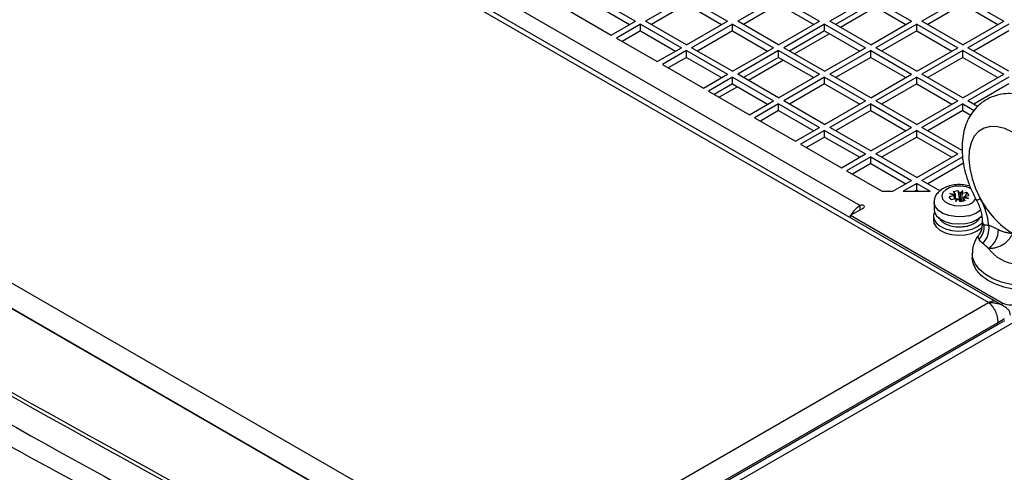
# Model space of a CAD drawing. Header units: millimetres. Extents: x 11 to 939, y -289 to 1138.
# Tile 83 of 86: x 771 to 866, y 1012 to 1056. Entities that reach past the tile are written whole.
import ezdxf

# ---------------------------------------------------------------- set-up
doc = ezdxf.new("R2010")
doc.units = ezdxf.units.MM

msp = doc.modelspace()

# ---------------------------------------------------------------- linework, layer by layer
at = {"color": 7, "linetype": 'Continuous', "lineweight": 25}
for p, q in [((864.38, 1028.363), (750.96, 1093.839)), ((865.13, 1028.437), (751.71, 1093.913)), ((768.585, 1085.889), (851.953, 1037.762)), ((705.352, 1067.51), (818.772, 1002.034)), ((818.401, 999.74), (702.435, 1066.686)), ((704.471, 1065.569), (817.531, 1000.301)), ((826.25, 1057.907), (830.209, 1055.621)), ((835.159, 1057.907), (831.199, 1055.621)), ((835.159, 1057.907), (839.119, 1055.621)), ((844.069, 1057.907), (840.109, 1055.621)), ((844.069, 1057.907), (848.029, 1055.621)), ((852.978, 1057.907), (849.019, 1055.621)), ((852.978, 1057.907), (856.938, 1055.621)), ((861.888, 1057.907), (857.928, 1055.621)), ((861.888, 1057.907), (865.848, 1055.621)), ((823.916, 1056.56), (827.876, 1054.274)), ((826.25, 1057.253), (829.644, 1055.294)), ((835.159, 1057.253), (831.765, 1055.294)), ((835.159, 1057.253), (838.553, 1055.294)), ((844.069, 1057.253), (840.675, 1055.294)), ((844.069, 1057.253), (847.463, 1055.294)), ((852.978, 1057.253), (849.584, 1055.294)), ((853.453, 1056.979), (850.059, 1055.02)), ((852.978, 1057.253), (856.372, 1055.294)), ((861.888, 1057.253), (858.494, 1055.294)), ((861.888, 1057.253), (865.282, 1055.294)), ((827.876, 1054.274), (830.209, 1055.621)), ((835.159, 1053.335), (831.199, 1055.621)), ((835.159, 1053.335), (839.119, 1055.621)), ((844.069, 1053.335), (840.109, 1055.621)), ((844.069, 1053.335), (848.029, 1055.621)), ((852.978, 1053.335), (849.019, 1055.621)), ((852.978, 1053.335), (856.938, 1055.621)), ((861.888, 1053.335), (857.928, 1055.621)), ((861.888, 1053.335), (865.848, 1055.621)), ((830.704, 1055.335), (828.371, 1053.988)), ((830.704, 1054.682), (828.937, 1053.661)), ((830.704, 1055.335), (834.664, 1053.049)), ((830.704, 1054.682), (830.704, 1055.335)), ((830.704, 1054.682), (834.098, 1052.722)), ((839.614, 1055.335), (835.654, 1053.049)), ((839.614, 1054.682), (836.22, 1052.722)), ((839.614, 1055.335), (843.574, 1053.049)), ((839.614, 1054.682), (839.614, 1055.335)), ((839.614, 1054.682), (843.008, 1052.722)), ((848.524, 1055.335), (844.564, 1053.049)), ((848.524, 1054.682), (845.13, 1052.722)), ((848.524, 1055.335), (852.483, 1053.049)), ((848.524, 1054.682), (848.524, 1055.335)), ((848.524, 1054.682), (851.918, 1052.722)), ((857.433, 1055.335), (853.473, 1053.049)), ((857.433, 1054.682), (854.039, 1052.722)), ((857.433, 1055.335), (861.393, 1053.049)), ((857.433, 1054.682), (857.433, 1055.335)), ((857.433, 1054.682), (860.827, 1052.722)), ((866.343, 1055.335), (862.383, 1053.049)), ((866.343, 1054.682), (862.949, 1052.722)), ((828.371, 1053.988), (832.331, 1051.702)), ((848.999, 1054.407), (845.605, 1052.448)), ((832.331, 1051.702), (834.664, 1053.049)), ((835.159, 1052.763), (832.826, 1051.416)), ((835.159, 1052.763), (839.119, 1050.477)), ((835.159, 1052.11), (835.159, 1052.763)), ((839.614, 1050.763), (835.654, 1053.049)), ((839.614, 1050.763), (843.574, 1053.049)), ((844.069, 1052.763), (840.109, 1050.477)), ((844.069, 1052.763), (848.029, 1050.477)), ((844.069, 1052.11), (844.069, 1052.763)), ((848.524, 1050.763), (844.564, 1053.049)), ((848.524, 1050.763), (852.483, 1053.049)), ((852.978, 1052.763), (849.019, 1050.477)), ((852.978, 1052.763), (856.938, 1050.477)), ((852.978, 1052.11), (852.978, 1052.763)), ((857.433, 1050.763), (853.473, 1053.049)), ((857.433, 1050.763), (861.393, 1053.049)), ((861.888, 1052.763), (857.928, 1050.477)), ((861.888, 1052.763), (865.848, 1050.477)), ((861.888, 1052.11), (861.888, 1052.763)), ((866.343, 1050.763), (862.383, 1053.049)), ((835.159, 1052.11), (833.392, 1051.09)), ((835.159, 1052.11), (838.553, 1050.151)), ((844.069, 1052.11), (840.675, 1050.151)), ((844.544, 1051.836), (841.15, 1049.876)), ((844.069, 1052.11), (847.463, 1050.151)), ((852.978, 1052.11), (849.584, 1050.151)), ((852.978, 1052.11), (856.372, 1050.151)), ((861.888, 1052.11), (858.494, 1050.151)), ((861.888, 1052.11), (865.282, 1050.151)), ((832.826, 1051.416), (836.786, 1049.13)), ((836.786, 1049.13), (839.119, 1050.477)), ((839.614, 1050.192), (837.281, 1048.845)), ((839.614, 1050.192), (843.574, 1047.906)), ((839.614, 1049.538), (839.614, 1050.192)), ((844.069, 1048.191), (840.109, 1050.477)), ((844.069, 1048.191), (848.029, 1050.477)), ((848.524, 1050.192), (844.564, 1047.906)), ((848.524, 1050.192), (852.483, 1047.906)), ((848.524, 1049.538), (848.524, 1050.192)), ((852.978, 1048.191), (849.019, 1050.477)), ((852.978, 1048.191), (856.938, 1050.477)), ((857.433, 1050.192), (853.473, 1047.906)), ((857.433, 1050.192), (861.393, 1047.906)), ((857.433, 1049.538), (857.433, 1050.192)), ((861.888, 1048.191), (857.928, 1050.477)), ((861.888, 1048.191), (865.848, 1050.477)), ((866.343, 1050.192), (862.383, 1047.906)), ((839.614, 1049.538), (837.846, 1048.518)), ((840.089, 1049.264), (838.321, 1048.244)), ((839.614, 1049.538), (843.008, 1047.579)), ((848.524, 1049.538), (845.13, 1047.579)), ((848.524, 1049.538), (851.918, 1047.579)), ((857.433, 1049.538), (854.039, 1047.579)), ((857.433, 1049.538), (860.827, 1047.579)), ((866.343, 1049.538), (862.949, 1047.579)), ((837.281, 1048.845), (841.24, 1046.559)), ((841.24, 1046.559), (843.574, 1047.906)), ((844.069, 1047.62), (841.735, 1046.273)), ((844.069, 1047.62), (848.029, 1045.334)), ((844.069, 1046.967), (844.069, 1047.62)), ((848.524, 1045.62), (844.564, 1047.906)), ((848.524, 1045.62), (852.483, 1047.906)), ((852.978, 1047.62), (849.019, 1045.334)), ((852.978, 1047.62), (856.938, 1045.334)), ((852.978, 1046.967), (852.978, 1047.62)), ((857.433, 1045.62), (853.473, 1047.906)), ((857.433, 1045.62), (861.393, 1047.906)), ((861.888, 1047.62), (857.928, 1045.334)), ((861.888, 1047.62), (862.994, 1046.981)), ((861.888, 1046.967), (861.888, 1047.62)), ((863.323, 1047.363), (862.383, 1047.906)), ((841.735, 1046.273), (845.695, 1043.987)), ((844.069, 1046.967), (842.301, 1045.946)), ((844.069, 1046.967), (847.463, 1045.007)), ((852.978, 1046.967), (849.584, 1045.007)), ((852.978, 1046.967), (856.372, 1045.007)), ((861.888, 1046.967), (858.494, 1045.007)), ((861.888, 1046.967), (862.66, 1046.521)), ((845.695, 1043.987), (848.029, 1045.334)), ((852.978, 1043.048), (849.019, 1045.334)), ((852.978, 1043.048), (856.938, 1045.334)), ((861.888, 1043.048), (857.928, 1045.334)), ((848.524, 1045.048), (846.19, 1043.701)), ((848.524, 1044.395), (846.756, 1043.375)), ((848.524, 1045.048), (852.483, 1042.762)), ((848.524, 1044.395), (848.524, 1045.048)), ((848.524, 1044.395), (851.918, 1042.436)), ((857.433, 1045.048), (853.473, 1042.762)), ((857.433, 1044.395), (854.039, 1042.436)), ((857.433, 1045.048), (861.393, 1042.762)), ((857.433, 1044.395), (857.433, 1045.048)), ((857.433, 1044.395), (860.827, 1042.436)), ((846.19, 1043.701), (850.15, 1041.415)), ((850.15, 1041.415), (852.483, 1042.762)), ((852.978, 1042.477), (850.645, 1041.129)), ((852.978, 1042.477), (856.938, 1040.191)), ((852.978, 1041.823), (852.978, 1042.477)), ((857.433, 1040.476), (853.473, 1042.762)), ((857.433, 1040.476), (861.393, 1042.762)), ((861.888, 1042.477), (857.928, 1040.191)), ((852.978, 1041.823), (851.211, 1040.803)), ((852.978, 1041.823), (856.372, 1039.864)), ((861.888, 1041.823), (858.494, 1039.864)), ((861.888, 1041.823), (861.969, 1041.777)), ((850.645, 1041.129), (854.074, 1039.15)), ((855.135, 1039.15), (856.938, 1040.191)), ((857.433, 1039.905), (856.125, 1039.15)), ((857.433, 1039.905), (858.741, 1039.15)), ((857.433, 1039.252), (857.433, 1039.905)), ((859.731, 1039.15), (857.928, 1040.191)), ((854.074, 1039.15), (855.135, 1039.15)), ((856.125, 1039.15), (858.741, 1039.15)), ((857.433, 1039.252), (857.256, 1039.15)), ((857.433, 1039.252), (857.61, 1039.15)), ((861.052, 1038.733), (860.581, 1038.621)), ((860.777, 1038.346), (860.581, 1038.621)), ((860.622, 1038.921), (861.138, 1038.852)), ((861.052, 1038.733), (860.622, 1038.921)), ((861.09, 1038.744), (860.622, 1038.921)), ((860.777, 1038.346), (861.248, 1038.458)), ((860.944, 1039.124), (861.42, 1039.237)), ((860.944, 1039.124), (861.138, 1038.852)), ((861.055, 1038.733), (861.052, 1038.733)), ((861.086, 1038.42), (861.055, 1038.733)), ((861.138, 1038.852), (861.139, 1038.849)), ((861.139, 1038.849), (861.155, 1038.436)), ((861.248, 1038.458), (861.172, 1038.15)), ((861.251, 1038.458), (861.248, 1038.458)), ((861.614, 1038.965), (861.42, 1039.237)), ((861.42, 1039.237), (861.585, 1038.297)), ((861.897, 1039.224), (861.614, 1038.965)), ((861.614, 1038.965), (861.615, 1038.963)), ((861.718, 1038.893), (861.897, 1039.224)), ((861.817, 1038.914), (861.82, 1038.916)), ((861.82, 1038.916), (861.897, 1039.224)), ((862.291, 1039.028), (861.82, 1038.916)), ((861.929, 1038.522), (861.915, 1038.171)), ((861.931, 1038.522), (861.929, 1038.522)), ((862.125, 1038.25), (861.931, 1038.522)), ((862.447, 1038.453), (861.931, 1038.522)), ((861.979, 1038.529), (862.447, 1038.453)), ((862.014, 1038.639), (862.016, 1038.641)), ((862.016, 1038.641), (862.487, 1038.753)), ((862.016, 1038.641), (862.447, 1038.453)), ((862.291, 1039.028), (862.11, 1038.663)), ((862.291, 1039.028), (862.487, 1038.753)), ((851.034, 1036.823), (852.307, 1037.558)), ((859.109, 1038.075), (859.109, 1037.381)), ((861.172, 1038.15), (861.454, 1038.409)), ((861.35, 1038.379), (861.172, 1038.15)), ((861.454, 1038.409), (861.453, 1038.409)), ((861.454, 1038.409), (861.648, 1038.137)), ((861.585, 1038.297), (861.541, 1038.287)), ((861.585, 1038.297), (861.643, 1038.215)), ((861.643, 1038.215), (861.588, 1038.222)), ((862.125, 1038.25), (861.648, 1038.137)), ((861.749, 1038.19), (861.891, 1038.223)), ((861.796, 1038.172), (861.749, 1038.19)), ((861.909, 1038.199), (861.891, 1038.223)), ((851.034, 1036.778), (850.952, 1036.622)), ((851.034, 1036.823), (865.706, 1028.353)), ((851.034, 1036.575), (851.034, 1036.823)), ((859.059, 1036.721), (859.059, 1036.313)), ((863.44, 1036.424), (863.541, 1036.642)), ((863.757, 1036.418), (863.757, 1035.825)), ((862.805, 1033.119), (862.805, 1032.71)), ((818.772, 1002.034), (864.38, 1028.363)), ((865.875, 1028.007), (865.13, 1028.437)), ((868.075, 1027.189), (820.61, 999.788)), ((820.013, 1000.301), (865.261, 1026.422)), ((865.261, 1026.218), (820.045, 1000.115)), ((865.261, 1026.422), (865.936, 1026.812)), ((865.936, 1026.607), (865.261, 1026.218)), ((865.261, 1026.218), (865.261, 1026.422))]:
    msp.add_line(p, q, dxfattribs=at)
at = {"color": 8, "linetype": 'Continuous', "lineweight": 25}
for p, q in [((851.953, 1037.354), (851.953, 1037.762)), ((865.706, 1028.105), (865.706, 1028.353))]:
    msp.add_line(p, q, dxfattribs=at)
at = {"color": 7, "linetype": 'Continuous', "lineweight": 25, "flags": 128}
for points in [[(866.714, 1044.856), (865.964, 1045.212), (865.237, 1045.403), (864.557, 1045.421), (863.945, 1045.267), (863.42, 1044.946), (862.999, 1044.468), (862.695, 1043.847), (862.518, 1043.104), (862.473, 1042.261), (862.562, 1041.346), (862.782, 1040.387), (863.125, 1039.415), (863.582, 1038.459)], [(852.307, 1037.558), (852.361, 1037.604), (852.38, 1037.66), (852.361, 1037.715), (852.307, 1037.762), (852.225, 1037.793), (852.13, 1037.804), (852.034, 1037.793), (851.953, 1037.762)], [(859.154, 1037.113), (859.069, 1036.846), (859.102, 1036.457), (859.315, 1036.088), (859.694, 1035.766), (860.208, 1035.515), (860.821, 1035.353), (861.487, 1035.292), (862.156, 1035.338), (862.78, 1035.486), (863.311, 1035.726), (863.71, 1036.039), (863.757, 1036.092)], [(859.109, 1037.381), (859.151, 1037.122), (859.36, 1036.76), (859.731, 1036.445), (860.235, 1036.199), (860.836, 1036.04), (861.488, 1035.981), (862.144, 1036.026), (862.755, 1036.171), (863.275, 1036.406), (863.666, 1036.713), (863.749, 1036.811)], [(859.059, 1036.313), (859.095, 1036.07), (859.299, 1035.699), (859.669, 1035.374), (860.177, 1035.118), (860.786, 1034.951), (861.45, 1034.885), (862.12, 1034.924), (862.747, 1035.067), (863.284, 1035.302)], [(863.284, 1035.302), (863.692, 1035.612), (863.759, 1035.686)], [(869.703, 1029.639), (868.727, 1029.545), (867.737, 1029.552), (866.766, 1029.662), (865.844, 1029.871), (865.002, 1030.171), (864.267, 1030.554), (863.663, 1031.007), (863.21, 1031.515), (862.921, 1032.061), (862.807, 1032.629), (862.805, 1032.71)]]:
    msp.add_lwpolyline(points, dxfattribs=at)
at = {"color": 8, "linetype": 'Continuous', "lineweight": 25, "flags": 128}
for points in [[(862.687, 1039.389), (862.242, 1039.563), (861.71, 1039.649), (861.16, 1039.63), (860.65, 1039.508), (860.236, 1039.298), (859.963, 1039.022), (859.86, 1038.709), (859.938, 1038.394), (860.19, 1038.111), (860.587, 1037.89), (861.086, 1037.755), (861.635, 1037.722), (862.172, 1037.793), (862.172, 1037.793)], [(862.458, 1036.78), (861.819, 1036.684), (861.158, 1036.692), (860.526, 1036.801), (859.968, 1037.006), (859.527, 1037.289), (859.234, 1037.631), (859.112, 1038.006), (859.109, 1038.081)], [(872.194, 1030.873), (871.413, 1030.499), (870.526, 1030.214), (869.564, 1030.028), (868.559, 1029.947), (867.545, 1029.974), (866.557, 1030.108), (865.629, 1030.345), (864.791, 1030.676), (864.074, 1031.09), (863.5, 1031.573), (863.09, 1032.109), (862.858, 1032.68), (862.805, 1033.135)]]:
    msp.add_lwpolyline(points, dxfattribs=at)
at = {"color": 8, "linetype": 'Continuous', "lineweight": 25}
for centre, radius, start, end in [((861.98, 1039.152), 1.373, 278.04793, 328.80267), ((863.024, 1039.289), 1, 279.94646, 303.97557), ((862.001, 1039.152), 2.415, 280.90278, 311.65345), ((864.615, 1036.434), 0.858, 181.10077, 219.2059), ((864.82, 1027.75), 0.754, 65.69288, 125.61758)]:
    msp.add_arc(centre, radius, start, end, dxfattribs=at)
at = {"color": 7, "linetype": 'Continuous', "lineweight": 25}
for centre, radius, start, end in [((871.375, 1042.491), 8.774, 207.35598, 237.91027), ((857.759, 1035.197), 6.674, 5.62382, 29.25875), ((853.32, 1035.567), 2.586, 121.92629, 150.37578), ((861.55, 1037.594), 0.629, 71.50115, 81.45526), ((862.341, 1035.663), 1.625, 313.5174, 8.07025), ((862.392, 1035.54), 2.034, 314.90912, 8.79051), ((863.082, 1035.466), 2.261, 305.2795, 359.20295), ((867.444, 1035.831), 3.772, 215.87462, 264.13076), ((866.59, 1030.059), 1.921, 242.60967, 297.39033)]:
    msp.add_arc(centre, radius, start, end, dxfattribs=at)
for centre, major_axis, ratio, start_param, end_param in [((861.523, 1038.58), (0.477, -0.141), 0.185739, 2.759278, 2.992267), ((861.539, 1038.618), (0.288, 0.428), 0.894853, 1.630125, 1.856967), ((861.515, 1038.591), (0.453, -0.309), 0.488289, 4.4477, 4.680689), ((861.518, 1038.613), (0.426, -0.352), 0.622693, 1.613774, 1.840616), ((861.553, 1038.588), (0.465, 0.273), 0.400601, 0.754467, 0.987456), ((861.53, 1038.596), (0.479, -0.052), 0.116793, 5.71133, 5.938172), ((861.546, 1038.598), (0.385, 0.379), 0.744701, 5.213975, 5.446964), ((861.551, 1038.601), (0.476, 0.209), 0.277607, 4.159644, 4.386486)]:
    msp.add_ellipse(centre, major_axis=major_axis, ratio=ratio, start_param=start_param, end_param=end_param, dxfattribs=at)
for points, knots in [([(812.419, 996.081), (792.386, 1006.664), (772.749, 1017.509), (734.268, 1039.724), (715.433, 1051.088), (697.018, 1062.701)], [0, 0, 0, 0, 0.5, 0.5, 1, 1, 1, 1]), ([(697.192, 1062.99), (715.605, 1051.378), (734.437, 1040.016), (772.914, 1017.803), (792.549, 1006.96), (812.579, 996.379)], [0, 0, 0, 0, 0.5, 0.5, 1, 1, 1, 1]), ([(869.43, 1047.723), (869.259, 1047.817), (868.78, 1048.079), (868.003, 1048.378), (867.113, 1048.577), (866.275, 1048.624), (865.445, 1048.53), (864.643, 1048.282), (863.903, 1047.878), (863.269, 1047.351), (862.747, 1046.72), (862.336, 1045.998), (862.038, 1045.19), (861.854, 1044.299), (861.791, 1043.333), (861.854, 1042.307), (862.043, 1041.247), (862.352, 1040.179), (862.739, 1039.19), (863.055, 1038.577), (863.196, 1038.304)], [0, 0, 0, 0, 0.035491, 0.09976, 0.155912, 0.209762, 0.261745, 0.31794, 0.372087, 0.425019, 0.477565, 0.530795, 0.585686, 0.6429, 0.702516, 0.763913, 0.826105, 0.888214, 0.95006, 1, 1, 1, 1]), ([(723.911, 1041.315), (733.066, 1035.569), (742.391, 1029.956), (761.37, 1019), (771.021, 1013.659), (780.833, 1008.454)], [0, 0, 0, 0, 0.5, 0.5, 1, 1, 1, 1]), ([(862.589, 1039.627), (862.58, 1039.631), (862.397, 1039.711), (861.974, 1039.775), (861.356, 1039.807), (860.735, 1039.72), (860.157, 1039.528), (859.683, 1039.238), (859.345, 1038.872), (859.144, 1038.483), (859.126, 1038.21), (859.118, 1038.086)], [0, 0, 0, 0, 0.006462, 0.138379, 0.270389, 0.403302, 0.538763, 0.679103, 0.796864, 0.907269, 1, 1, 1, 1]), ([(863.196, 1038.304), (863.245, 1038.211), (863.388, 1037.936), (863.574, 1037.468), (863.711, 1036.95), (863.754, 1036.606), (863.756, 1036.455), (863.757, 1036.418)], [0, 0, 0, 0, 0.1343835, 0.4008561, 0.6630958, 0.9178721, 1, 1, 1, 1]), ([(859.589, 1036.593), (859.618, 1036.529), (859.696, 1036.359), (859.965, 1036.141), (860.354, 1035.918), (860.904, 1035.746), (861.456, 1035.678), (861.798, 1035.713), (861.893, 1035.722)], [0, 0, 0, 0, 0.099397, 0.267339, 0.434854, 0.639527, 0.899985, 1, 1, 1, 1]), ([(861.893, 1035.722), (861.955, 1035.726), (862.197, 1035.741), (862.611, 1035.853), (863.113, 1036.076), (863.33, 1036.306), (863.444, 1036.428)], [0, 0, 0, 0, 0.091818, 0.359642, 0.662041, 1, 1, 1, 1]), ([(863.412, 1036.399), (863.417, 1036.402), (863.43, 1036.409), (863.437, 1036.422), (863.441, 1036.43)], [0, 0, 0, 0, 0.394597, 1, 1, 1, 1]), ([(863.756, 1035.831), (863.741, 1035.684), (863.711, 1035.391), (863.574, 1035.094), (863.472, 1034.989), (863.466, 1034.983)], [0, 0, 0, 0, 0.484085, 0.96867, 1, 1, 1, 1]), ([(863.95, 1035.891), (864, 1035.902), (864.061, 1035.903), (864.21, 1035.889), (864.298, 1035.873), (864.402, 1035.851)], [0, 0, 0, 0, 0.5, 0.5, 1, 1, 1, 1]), ([(863.482, 1034.972), (863.423, 1034.903), (863.219, 1034.664), (862.996, 1034.186), (862.822, 1033.635), (862.824, 1033.282), (862.825, 1033.144)], [0, 0, 0, 0, 0.135229, 0.468418, 0.791477, 1, 1, 1, 1]), ([(864.387, 1033.62), (864.524, 1033.617), (864.659, 1033.624), (864.923, 1033.659), (865.054, 1033.687), (865.434, 1033.799), (865.666, 1033.91), (865.976, 1034.122), (866.072, 1034.199), (866.246, 1034.362), (866.324, 1034.447), (866.464, 1034.622), (866.526, 1034.712), (866.606, 1034.844), (866.63, 1034.888), (866.675, 1034.974), (866.695, 1035.017), (866.714, 1035.058)], [0, 0, 0, 0, 0.125, 0.125, 0.25, 0.25, 0.5, 0.5, 0.625, 0.625, 0.75, 0.75, 0.875, 0.875, 0.9375, 0.9375, 1, 1, 1, 1]), ([(865.342, 1035.435), (865.462, 1035.37), (865.579, 1035.321), (865.811, 1035.239), (865.926, 1035.207), (866.154, 1035.152), (866.267, 1035.13), (866.491, 1035.092), (866.603, 1035.075), (866.714, 1035.058)], [0, 0, 0, 0, 0.25, 0.25, 0.5, 0.5, 0.75, 0.75, 1, 1, 1, 1]), ([(863.828, 1034.1), (863.741, 1034.166), (863.667, 1034.231), (863.545, 1034.36), (863.496, 1034.423), (863.46, 1034.485)], [0, 0, 0, 0, 0.5, 0.5, 1, 1, 1, 1]), ([(866.502, 1027.138), (866.502, 1027.237), (866.481, 1027.333), (866.404, 1027.518), (866.347, 1027.605), (866.209, 1027.765), (866.127, 1027.838), (865.949, 1027.967), (865.851, 1028.024), (865.543, 1028.174), (865.322, 1028.245), (864.973, 1028.316), (864.856, 1028.334), (864.619, 1028.357), (864.499, 1028.363), (864.38, 1028.363)], [0, 0, 0, 0, 0.125, 0.125, 0.25, 0.25, 0.375, 0.375, 0.5, 0.5, 0.75, 0.75, 0.875, 0.875, 1, 1, 1, 1])]:
    msp.add_open_spline(points, degree=3, knots=knots, dxfattribs=at)
for points in [[(709.694, 1052.126), (738.41, 1034.195), (768.123, 1017.045), (798.775, 1000.708)], [(861.615, 1038.963), (861.624, 1038.714), (861.634, 1038.465), (861.643, 1038.215)], [(861.817, 1038.914), (861.795, 1038.673), (861.773, 1038.431), (861.749, 1038.19)], [(864.402, 1035.851), (864.71, 1035.754), (865.026, 1035.605), (865.342, 1035.435)], [(864.387, 1033.62), (864.191, 1033.793), (864.007, 1033.963), (863.828, 1034.1)], [(864.741, 1028.009), (864.628, 1028.153), (864.504, 1028.274), (864.38, 1028.363)], [(864.741, 1028.009), (864.854, 1027.865), (864.957, 1027.698), (865.04, 1027.519)], [(865.04, 1027.519), (865.123, 1027.341), (865.187, 1027.151), (865.225, 1026.963)], [(865.225, 1026.963), (865.263, 1026.776), (865.276, 1026.591), (865.261, 1026.422)]]:
    msp.add_open_spline(points, degree=3, dxfattribs=at)
at = {"color": 8, "linetype": 'Continuous', "lineweight": 25}
for points, knots in [([(863.441, 1036.43), (863.448, 1036.438), (863.468, 1036.463), (863.477, 1036.511), (863.468, 1036.55), (863.465, 1036.564)], [0, 0, 0, 0, 0.246822, 0.705938, 1, 1, 1, 1]), ([(863.787, 1035.826), (863.781, 1035.845), (863.767, 1035.886), (863.887, 1035.89), (863.95, 1035.891)], [0, 0, 0, 0, 0.473501, 1, 1, 1, 1]), ([(863.46, 1034.485), (863.423, 1034.562), (863.337, 1034.743), (863.426, 1034.889), (863.478, 1034.973)], [0, 0, 0, 0, 0.427518, 1, 1, 1, 1])]:
    msp.add_open_spline(points, degree=3, knots=knots, dxfattribs=at)

doc.saveas('drawing.dxf')
